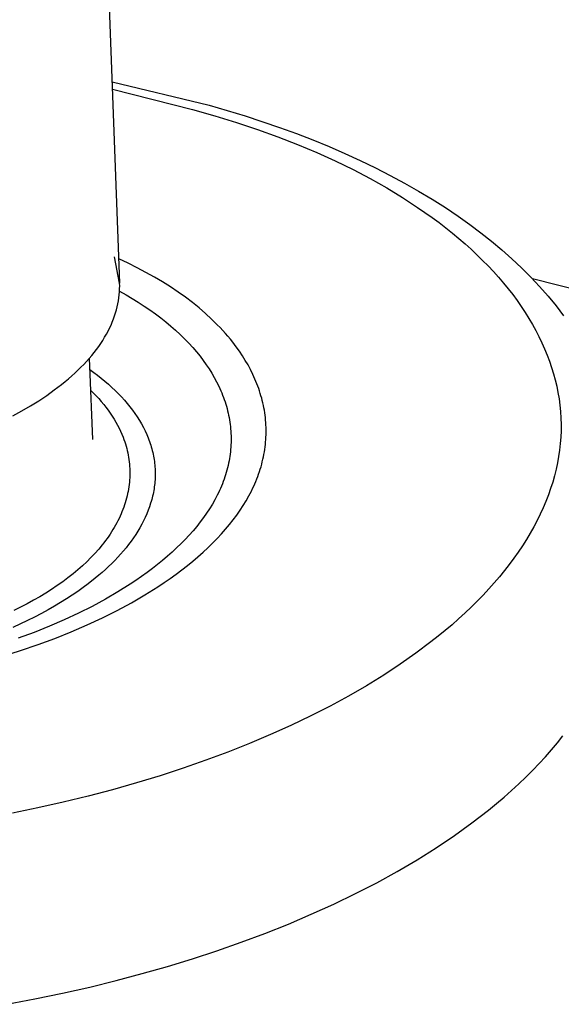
# Model space of a CAD drawing. Header units: millimetres. Extents: x 5929 to 8427, y 8701 to 10348.
# Tile 26 of 31: x 7875 to 7900, y 9914 to 9959. Entities that reach past the tile are written whole.
import ezdxf

# ---------------------------------------------------------------- set-up
doc = ezdxf.new("R2010")
doc.units = ezdxf.units.MM
doc.layers.add('Make2D$Visible$Curvas', color=7, linetype='Continuous')

msp = doc.modelspace()

# ---------------------------------------------------------------- linework, layer by layer
at = {"layer": 'Make2D$Visible$Curvas', "color": 250, "lineweight": -3, "true_color": 0x111111}
for p, q in [((7878.669, 9975.101), (7879.742, 9946.743)), ((7879.398, 9955.941), (7883.834, 9954.877)), ((7879.409, 9955.603), (7883.071, 9954.672)), ((7883.071, 9954.672), (7884.086, 9954.387)), ((7883.834, 9954.877), (7885.468, 9954.386)), ((7884.086, 9954.387), (7885.074, 9954.084)), ((7885.468, 9954.386), (7887.046, 9953.853)), ((7885.074, 9954.084), (7886.034, 9953.764)), ((7886.034, 9953.764), (7886.965, 9953.428)), ((7887.046, 9953.853), (7887.813, 9953.571)), ((7886.965, 9953.428), (7887.868, 9953.075)), ((7887.813, 9953.571), (7888.566, 9953.279)), ((7888.566, 9953.279), (7889.303, 9952.976)), ((7887.868, 9953.075), (7888.741, 9952.707)), ((7889.303, 9952.976), (7890.025, 9952.663)), ((7888.741, 9952.707), (7889.585, 9952.324)), ((7890.025, 9952.663), (7890.73, 9952.34)), ((7890.73, 9952.34), (7891.42, 9952.007)), ((7889.585, 9952.324), (7890.4, 9951.926)), ((7890.4, 9951.926), (7891.183, 9951.515)), ((7891.42, 9952.007), (7892.093, 9951.663)), ((7891.183, 9951.515), (7891.937, 9951.089)), ((7892.093, 9951.663), (7892.75, 9951.309)), ((7891.937, 9951.089), (7892.659, 9950.651)), ((7892.75, 9951.309), (7893.389, 9950.945)), ((7892.659, 9950.651), (7893.349, 9950.2)), ((7893.389, 9950.945), (7894.011, 9950.571)), ((7894.011, 9950.571), (7894.615, 9950.187)), ((7893.349, 9950.2), (7894.008, 9949.738)), ((7894.615, 9950.187), (7895.202, 9949.793)), ((7894.008, 9949.738), (7894.325, 9949.502)), ((7895.202, 9949.793), (7895.725, 9949.422)), ((7894.325, 9949.502), (7894.634, 9949.264)), ((7894.634, 9949.264), (7894.935, 9949.023)), ((7895.725, 9949.422), (7896.232, 9949.041)), ((7894.935, 9949.023), (7895.228, 9948.779)), ((7895.228, 9948.779), (7895.512, 9948.533)), ((7896.232, 9949.041), (7896.723, 9948.652)), ((7895.512, 9948.533), (7895.788, 9948.284)), ((7895.788, 9948.284), (7896.056, 9948.033)), ((7896.723, 9948.652), (7897.197, 9948.255)), ((7879.742, 9946.743), (7879.514, 9947.933)), ((7880.129, 9947.65), (7879.702, 9947.849)), ((7896.056, 9948.033), (7896.315, 9947.779)), ((7897.197, 9948.255), (7897.655, 9947.848)), ((7897.655, 9947.848), (7898.094, 9947.434)), ((7880.544, 9947.444), (7880.129, 9947.65)), ((7880.944, 9947.232), (7880.544, 9947.444)), ((7896.315, 9947.779), (7896.565, 9947.523)), ((7896.565, 9947.523), (7896.807, 9947.265)), ((7898.094, 9947.434), (7898.516, 9947.011)), ((7881.332, 9947.015), (7880.944, 9947.232)), ((7881.706, 9946.793), (7881.332, 9947.015)), ((7896.807, 9947.265), (7897.041, 9947.005)), ((7897.041, 9947.005), (7897.265, 9946.743)), ((7898.516, 9947.011), (7898.919, 9946.58)), ((7879.745, 9946.61), (7879.742, 9946.743)), ((7879.743, 9946.475), (7879.745, 9946.61)), ((7882.066, 9946.565), (7881.706, 9946.793)), ((7882.413, 9946.333), (7882.066, 9946.565)), ((7897.265, 9946.743), (7897.481, 9946.478)), ((7897.481, 9946.478), (7897.688, 9946.212)), ((7898.919, 9946.58), (7899.304, 9946.141)), ((7879.689, 9945.931), (7879.71, 9946.068)), ((7879.71, 9946.068), (7879.726, 9946.204)), ((7879.726, 9946.204), (7879.737, 9946.34)), ((7879.737, 9946.34), (7879.743, 9946.475)), ((7879.739, 9946.368), (7880.033, 9946.204)), ((7880.033, 9946.204), (7880.318, 9946.036)), ((7880.318, 9946.036), (7880.594, 9945.866)), ((7882.746, 9946.095), (7882.413, 9946.333)), ((7883.065, 9945.853), (7882.746, 9946.095)), ((7897.688, 9946.212), (7897.886, 9945.943)), ((7899.304, 9946.141), (7899.669, 9945.695)), ((7879.599, 9945.517), (7879.634, 9945.655)), ((7879.634, 9945.655), (7879.664, 9945.793)), ((7879.664, 9945.793), (7879.689, 9945.931)), ((7880.594, 9945.866), (7880.863, 9945.692)), ((7880.863, 9945.692), (7881.122, 9945.515)), ((7883.37, 9945.606), (7883.065, 9945.853)), ((7883.661, 9945.355), (7883.37, 9945.606)), ((7897.886, 9945.943), (7898.076, 9945.673)), ((7898.076, 9945.673), (7898.256, 9945.401)), ((7899.669, 9945.695), (7899.844, 9945.468)), ((7879.464, 9945.1), (7879.514, 9945.239)), ((7879.514, 9945.239), (7879.559, 9945.378)), ((7879.559, 9945.378), (7879.599, 9945.517)), ((7881.122, 9945.515), (7881.374, 9945.336)), ((7881.374, 9945.336), (7881.617, 9945.153)), ((7881.617, 9945.153), (7881.852, 9944.968)), ((7883.938, 9945.099), (7883.661, 9945.355)), ((7898.256, 9945.401), (7898.427, 9945.127)), ((7898.427, 9945.127), (7898.589, 9944.852)), ((7899.844, 9945.468), (7900.014, 9945.24)), ((7879.213, 9944.543), (7879.283, 9944.682)), ((7879.283, 9944.682), (7879.348, 9944.822)), ((7879.348, 9944.822), (7879.408, 9944.961)), ((7879.408, 9944.961), (7879.464, 9945.1)), ((7881.852, 9944.968), (7882.077, 9944.779)), ((7882.077, 9944.779), (7882.295, 9944.589)), ((7884.202, 9944.84), (7883.938, 9945.099)), ((7884.328, 9944.709), (7884.202, 9944.84)), ((7884.45, 9944.577), (7884.328, 9944.709)), ((7898.589, 9944.852), (7898.742, 9944.575)), ((7878.971, 9944.125), (7879.057, 9944.264)), ((7879.057, 9944.264), (7879.137, 9944.403)), ((7879.137, 9944.403), (7879.213, 9944.543)), ((7882.295, 9944.589), (7882.504, 9944.395)), ((7882.504, 9944.395), (7882.704, 9944.2)), ((7884.569, 9944.444), (7884.45, 9944.577)), ((7884.685, 9944.31), (7884.569, 9944.444)), ((7884.797, 9944.176), (7884.685, 9944.31)), ((7898.742, 9944.575), (7898.886, 9944.297)), ((7898.886, 9944.297), (7899.021, 9944.017)), ((7878.684, 9943.71), (7878.785, 9943.848)), ((7878.785, 9943.848), (7878.88, 9943.986)), ((7878.88, 9943.986), (7878.971, 9944.125)), ((7882.704, 9944.2), (7882.895, 9944.002)), ((7882.895, 9944.002), (7883.078, 9943.802)), ((7883.078, 9943.802), (7883.252, 9943.599)), ((7884.905, 9944.04), (7884.797, 9944.176)), ((7885.061, 9943.835), (7884.905, 9944.04)), ((7885.209, 9943.628), (7885.061, 9943.835)), ((7899.021, 9944.017), (7899.146, 9943.736)), ((7878.351, 9943.299), (7878.467, 9943.436)), ((7878.467, 9943.436), (7878.578, 9943.573)), ((7878.578, 9943.573), (7878.684, 9943.71)), ((7883.252, 9943.599), (7883.417, 9943.395)), ((7883.417, 9943.395), (7883.562, 9943.203)), ((7885.348, 9943.42), (7885.209, 9943.628)), ((7885.48, 9943.21), (7885.348, 9943.42)), ((7899.146, 9943.736), (7899.261, 9943.454)), ((7899.261, 9943.454), (7899.368, 9943.17)), ((7877.838, 9942.761), (7877.973, 9942.894)), ((7877.973, 9942.894), (7878.104, 9943.028)), ((7878.104, 9943.028), (7878.23, 9943.163)), ((7878.23, 9943.163), (7878.351, 9943.299)), ((7878.346, 9943.294), (7878.371, 9942.95)), ((7878.372, 9942.945), (7878.501, 9939.589)), ((7883.562, 9943.203), (7883.699, 9943.01)), ((7883.699, 9943.01), (7883.829, 9942.816)), ((7885.603, 9942.999), (7885.48, 9943.21)), ((7885.717, 9942.786), (7885.603, 9942.999)), ((7899.368, 9943.17), (7899.464, 9942.885)), ((7899.464, 9942.885), (7899.552, 9942.6)), ((7877.403, 9942.367), (7877.553, 9942.497)), ((7877.553, 9942.497), (7877.698, 9942.628)), ((7877.698, 9942.628), (7877.838, 9942.761)), ((7878.377, 9942.794), (7878.558, 9942.663)), ((7878.558, 9942.663), (7878.734, 9942.53)), ((7878.734, 9942.53), (7878.905, 9942.395)), ((7883.829, 9942.816), (7883.951, 9942.62)), ((7883.951, 9942.62), (7884.065, 9942.423)), ((7885.823, 9942.571), (7885.717, 9942.786)), ((7885.921, 9942.356), (7885.823, 9942.571)), ((7899.552, 9942.6), (7899.629, 9942.313)), ((7876.759, 9941.856), (7876.926, 9941.982)), ((7876.926, 9941.982), (7877.09, 9942.109)), ((7877.09, 9942.109), (7877.249, 9942.237)), ((7877.249, 9942.237), (7877.403, 9942.367)), ((7878.905, 9942.395), (7879.071, 9942.257)), ((7879.071, 9942.257), (7879.232, 9942.118)), ((7879.232, 9942.118), (7879.388, 9941.977)), ((7884.065, 9942.423), (7884.172, 9942.224)), ((7884.172, 9942.224), (7884.27, 9942.024)), ((7884.27, 9942.024), (7884.361, 9941.823)), ((7885.967, 9942.248), (7885.921, 9942.356)), ((7886.01, 9942.139), (7885.967, 9942.248)), ((7886.052, 9942.03), (7886.01, 9942.139)), ((7886.091, 9941.921), (7886.052, 9942.03)), ((7899.629, 9942.313), (7899.697, 9942.025)), ((7899.697, 9942.025), (7899.755, 9941.736)), ((7876.046, 9941.368), (7876.411, 9941.609)), ((7876.411, 9941.609), (7876.759, 9941.856)), ((7878.415, 9941.842), (7878.545, 9941.716)), ((7878.545, 9941.716), (7878.669, 9941.588)), ((7878.669, 9941.588), (7878.788, 9941.46)), ((7879.388, 9941.977), (7879.539, 9941.833)), ((7879.539, 9941.833), (7879.685, 9941.688)), ((7879.685, 9941.688), (7879.825, 9941.541)), ((7879.825, 9941.541), (7879.96, 9941.392)), ((7884.361, 9941.823), (7884.404, 9941.722)), ((7884.404, 9941.722), (7884.444, 9941.621)), ((7884.444, 9941.621), (7884.482, 9941.52)), ((7886.128, 9941.812), (7886.091, 9941.921)), ((7886.163, 9941.703), (7886.128, 9941.812)), ((7886.196, 9941.593), (7886.163, 9941.703)), ((7886.227, 9941.483), (7886.196, 9941.593)), ((7899.755, 9941.736), (7899.803, 9941.447)), ((7875.27, 9940.903), (7875.666, 9941.132)), ((7875.666, 9941.132), (7876.046, 9941.368)), ((7878.788, 9941.46), (7878.903, 9941.33)), ((7878.903, 9941.33), (7879.013, 9941.199)), ((7879.013, 9941.199), (7879.118, 9941.067)), ((7879.96, 9941.392), (7880.088, 9941.242)), ((7880.088, 9941.242), (7880.212, 9941.09)), ((7880.212, 9941.09), (7880.329, 9940.937)), ((7884.482, 9941.52), (7884.519, 9941.418)), ((7884.519, 9941.418), (7884.553, 9941.316)), ((7884.553, 9941.316), (7884.586, 9941.214)), ((7884.586, 9941.214), (7884.616, 9941.111)), ((7884.616, 9941.111), (7884.645, 9941.009)), ((7886.256, 9941.373), (7886.227, 9941.483)), ((7886.282, 9941.262), (7886.256, 9941.373)), ((7886.306, 9941.152), (7886.282, 9941.262)), ((7886.329, 9941.041), (7886.306, 9941.152)), ((7899.803, 9941.447), (7899.842, 9941.157)), ((7899.842, 9941.157), (7899.87, 9940.866)), ((7874.861, 9940.681), (7875.27, 9940.903)), ((7879.118, 9941.067), (7879.218, 9940.934)), ((7879.218, 9940.934), (7879.313, 9940.8)), ((7879.313, 9940.8), (7879.404, 9940.665)), ((7879.404, 9940.665), (7879.49, 9940.529)), ((7880.329, 9940.937), (7880.44, 9940.782)), ((7880.44, 9940.782), (7880.545, 9940.625)), ((7884.645, 9941.009), (7884.671, 9940.906)), ((7884.671, 9940.906), (7884.696, 9940.803)), ((7884.696, 9940.803), (7884.718, 9940.7)), ((7884.718, 9940.7), (7884.739, 9940.597)), ((7886.349, 9940.93), (7886.329, 9941.041)), ((7886.366, 9940.819), (7886.349, 9940.93)), ((7886.382, 9940.707), (7886.366, 9940.819)), ((7886.395, 9940.596), (7886.382, 9940.707)), ((7899.87, 9940.866), (7899.889, 9940.575)), ((7879.49, 9940.529), (7879.57, 9940.392)), ((7879.57, 9940.392), (7879.646, 9940.254)), ((7879.646, 9940.254), (7879.718, 9940.115)), ((7880.545, 9940.625), (7880.644, 9940.468)), ((7880.644, 9940.468), (7880.737, 9940.309)), ((7880.737, 9940.309), (7880.824, 9940.149)), ((7884.739, 9940.597), (7884.757, 9940.493)), ((7884.757, 9940.493), (7884.774, 9940.39)), ((7884.774, 9940.39), (7884.788, 9940.286)), ((7884.788, 9940.286), (7884.8, 9940.182)), ((7884.8, 9940.182), (7884.811, 9940.078)), ((7886.407, 9940.484), (7886.395, 9940.596)), ((7886.416, 9940.373), (7886.407, 9940.484)), ((7886.422, 9940.261), (7886.416, 9940.373)), ((7886.427, 9940.149), (7886.422, 9940.261)), ((7899.889, 9940.575), (7899.897, 9940.283)), ((7899.897, 9940.283), (7899.895, 9939.991)), ((7879.718, 9940.115), (7879.784, 9939.976)), ((7879.784, 9939.976), (7879.846, 9939.836)), ((7879.846, 9939.836), (7879.902, 9939.695)), ((7880.824, 9940.149), (7880.904, 9939.988)), ((7880.904, 9939.988), (7880.978, 9939.826)), ((7880.978, 9939.826), (7881.013, 9939.745)), ((7881.013, 9939.745), (7881.046, 9939.664)), ((7884.811, 9940.078), (7884.819, 9939.974)), ((7884.819, 9939.974), (7884.825, 9939.869)), ((7884.825, 9939.869), (7884.829, 9939.765)), ((7884.829, 9939.765), (7884.831, 9939.661)), ((7886.423, 9939.701), (7886.428, 9939.813)), ((7886.429, 9940.037), (7886.427, 9940.149)), ((7886.428, 9939.813), (7886.43, 9939.925)), ((7886.43, 9939.925), (7886.429, 9940.037)), ((7899.895, 9939.991), (7899.883, 9939.698)), ((7879.902, 9939.695), (7879.94, 9939.594)), ((7879.94, 9939.594), (7879.975, 9939.493)), ((7879.975, 9939.493), (7880.007, 9939.392)), ((7880.007, 9939.392), (7880.037, 9939.291)), ((7880.037, 9939.291), (7880.065, 9939.189)), ((7881.046, 9939.664), (7881.077, 9939.582)), ((7881.077, 9939.582), (7881.107, 9939.5)), ((7881.107, 9939.5), (7881.135, 9939.418)), ((7881.135, 9939.418), (7881.162, 9939.336)), ((7881.162, 9939.336), (7881.187, 9939.254)), ((7884.825, 9939.347), (7884.819, 9939.242)), ((7884.829, 9939.452), (7884.825, 9939.347)), ((7884.831, 9939.556), (7884.829, 9939.452)), ((7884.831, 9939.661), (7884.831, 9939.556)), ((7886.384, 9939.252), (7886.397, 9939.364)), ((7886.397, 9939.364), (7886.408, 9939.476)), ((7886.408, 9939.476), (7886.417, 9939.588)), ((7886.417, 9939.588), (7886.423, 9939.701)), ((7899.861, 9939.405), (7899.829, 9939.112)), ((7899.883, 9939.698), (7899.861, 9939.405)), ((7880.065, 9939.189), (7880.09, 9939.087)), ((7880.09, 9939.087), (7880.113, 9938.985)), ((7880.113, 9938.985), (7880.133, 9938.882)), ((7880.133, 9938.882), (7880.151, 9938.78)), ((7881.187, 9939.254), (7881.21, 9939.171)), ((7881.21, 9939.171), (7881.232, 9939.088)), ((7881.232, 9939.088), (7881.252, 9939.006)), ((7881.252, 9939.006), (7881.27, 9938.923)), ((7881.27, 9938.923), (7881.287, 9938.84)), ((7881.287, 9938.84), (7881.302, 9938.757)), ((7884.787, 9938.928), (7884.773, 9938.824)), ((7884.8, 9939.033), (7884.787, 9938.928)), ((7884.81, 9939.138), (7884.8, 9939.033)), ((7884.819, 9939.242), (7884.81, 9939.138)), ((7886.309, 9938.802), (7886.331, 9938.915)), ((7886.331, 9938.915), (7886.351, 9939.027)), ((7886.351, 9939.027), (7886.369, 9939.139)), ((7886.369, 9939.139), (7886.384, 9939.252)), ((7899.829, 9939.112), (7899.786, 9938.818)), ((7880.151, 9938.78), (7880.166, 9938.677)), ((7880.166, 9938.677), (7880.179, 9938.574)), ((7880.179, 9938.574), (7880.19, 9938.471)), ((7880.19, 9938.471), (7880.198, 9938.367)), ((7881.302, 9938.757), (7881.315, 9938.674)), ((7881.315, 9938.674), (7881.327, 9938.59)), ((7881.327, 9938.59), (7881.338, 9938.507)), ((7881.338, 9938.507), (7881.346, 9938.424)), ((7881.346, 9938.424), (7881.353, 9938.341)), ((7884.693, 9938.405), (7884.668, 9938.3)), ((7884.716, 9938.509), (7884.693, 9938.405)), ((7884.737, 9938.614), (7884.716, 9938.509)), ((7884.756, 9938.719), (7884.737, 9938.614)), ((7884.773, 9938.824), (7884.756, 9938.719)), ((7886.197, 9938.353), (7886.228, 9938.465)), ((7886.228, 9938.465), (7886.257, 9938.578)), ((7886.257, 9938.578), (7886.284, 9938.69)), ((7886.284, 9938.69), (7886.309, 9938.802)), ((7899.733, 9938.525), (7899.67, 9938.232)), ((7899.786, 9938.818), (7899.733, 9938.525)), ((7880.198, 9938.367), (7880.204, 9938.264)), ((7880.206, 9937.953), (7880.202, 9937.849)), ((7880.204, 9938.264), (7880.207, 9938.16)), ((7880.208, 9938.057), (7880.206, 9937.953)), ((7880.207, 9938.16), (7880.208, 9938.057)), ((7881.353, 9938.341), (7881.359, 9938.257)), ((7881.359, 9938.257), (7881.362, 9938.174)), ((7881.362, 9938.174), (7881.364, 9938.091)), ((7881.364, 9938.091), (7881.365, 9938.007)), ((7881.365, 9938.007), (7881.364, 9937.924)), ((7884.58, 9937.986), (7884.547, 9937.882)), ((7884.612, 9938.091), (7884.58, 9937.986)), ((7884.641, 9938.195), (7884.612, 9938.091)), ((7884.668, 9938.3), (7884.641, 9938.195)), ((7886.049, 9937.906), (7886.089, 9938.017)), ((7886.089, 9938.017), (7886.128, 9938.129)), ((7886.128, 9938.129), (7886.163, 9938.241)), ((7886.163, 9938.241), (7886.197, 9938.353)), ((7899.597, 9937.938), (7899.513, 9937.645)), ((7899.67, 9938.232), (7899.597, 9937.938)), ((7880.175, 9937.537), (7880.161, 9937.433)), ((7880.187, 9937.641), (7880.175, 9937.537)), ((7880.196, 9937.745), (7880.187, 9937.641)), ((7880.202, 9937.849), (7880.196, 9937.745)), ((7881.334, 9937.508), (7881.324, 9937.425)), ((7881.343, 9937.591), (7881.334, 9937.508)), ((7881.351, 9937.674), (7881.343, 9937.591)), ((7881.357, 9937.757), (7881.351, 9937.674)), ((7881.361, 9937.841), (7881.357, 9937.757)), ((7881.364, 9937.924), (7881.361, 9937.841)), ((7884.433, 9937.569), (7884.391, 9937.466)), ((7884.473, 9937.674), (7884.433, 9937.569)), ((7884.511, 9937.778), (7884.473, 9937.674)), ((7884.547, 9937.882), (7884.511, 9937.778)), ((7885.864, 9937.46), (7885.914, 9937.571)), ((7885.914, 9937.571), (7885.961, 9937.682)), ((7885.961, 9937.682), (7886.006, 9937.794)), ((7886.006, 9937.794), (7886.049, 9937.906)), ((7899.513, 9937.645), (7899.42, 9937.352)), ((7880.106, 9937.121), (7880.082, 9937.018)), ((7880.127, 9937.225), (7880.106, 9937.121)), ((7880.145, 9937.329), (7880.127, 9937.225)), ((7880.161, 9937.433), (7880.145, 9937.329)), ((7881.266, 9937.094), (7881.247, 9937.012)), ((7881.282, 9937.177), (7881.266, 9937.094)), ((7881.298, 9937.259), (7881.282, 9937.177)), ((7881.312, 9937.342), (7881.298, 9937.259)), ((7881.324, 9937.425), (7881.312, 9937.342)), ((7884.2, 9937.051), (7884.092, 9936.845)), ((7884.251, 9937.154), (7884.2, 9937.051)), ((7884.3, 9937.258), (7884.251, 9937.154)), ((7884.346, 9937.362), (7884.3, 9937.258)), ((7884.391, 9937.466), (7884.346, 9937.362)), ((7885.641, 9937.016), (7885.757, 9937.238)), ((7885.757, 9937.238), (7885.812, 9937.349)), ((7885.812, 9937.349), (7885.864, 9937.46)), ((7899.316, 9937.06), (7899.203, 9936.768)), ((7899.42, 9937.352), (7899.316, 9937.06)), ((7879.964, 9936.603), (7879.928, 9936.5)), ((7879.997, 9936.707), (7879.964, 9936.603)), ((7880.028, 9936.81), (7879.997, 9936.707)), ((7880.056, 9936.914), (7880.028, 9936.81)), ((7880.082, 9937.018), (7880.056, 9936.914)), ((7881.158, 9936.684), (7881.105, 9936.521)), ((7881.183, 9936.766), (7881.158, 9936.684)), ((7881.206, 9936.848), (7881.183, 9936.766)), ((7881.227, 9936.93), (7881.206, 9936.848)), ((7881.247, 9937.012), (7881.227, 9936.93)), ((7883.975, 9936.639), (7883.849, 9936.434)), ((7884.092, 9936.845), (7883.975, 9936.639)), ((7885.382, 9936.576), (7885.516, 9936.796)), ((7885.516, 9936.796), (7885.641, 9937.016)), ((7899.203, 9936.768), (7899.08, 9936.476)), ((7879.806, 9936.191), (7879.761, 9936.088)), ((7879.849, 9936.294), (7879.806, 9936.191)), ((7879.89, 9936.397), (7879.849, 9936.294)), ((7879.928, 9936.5), (7879.89, 9936.397)), ((7880.98, 9936.198), (7880.91, 9936.038)), ((7881.046, 9936.359), (7880.98, 9936.198)), ((7881.105, 9936.521), (7881.046, 9936.359)), ((7883.715, 9936.231), (7883.572, 9936.028)), ((7883.849, 9936.434), (7883.715, 9936.231)), ((7884.924, 9935.923), (7885.086, 9936.14)), ((7885.086, 9936.14), (7885.238, 9936.358)), ((7885.238, 9936.358), (7885.382, 9936.576)), ((7898.947, 9936.185), (7898.804, 9935.894)), ((7899.08, 9936.476), (7898.947, 9936.185)), ((7879.554, 9935.68), (7879.497, 9935.579)), ((7879.61, 9935.782), (7879.554, 9935.68)), ((7879.662, 9935.884), (7879.61, 9935.782)), ((7879.713, 9935.986), (7879.662, 9935.884)), ((7879.761, 9936.088), (7879.713, 9935.986)), ((7880.751, 9935.72), (7880.664, 9935.564)), ((7880.833, 9935.878), (7880.751, 9935.72)), ((7880.91, 9936.038), (7880.833, 9935.878)), ((7883.421, 9935.826), (7883.262, 9935.625)), ((7883.572, 9936.028), (7883.421, 9935.826)), ((7884.574, 9935.494), (7884.753, 9935.708)), ((7884.753, 9935.708), (7884.924, 9935.923)), ((7898.804, 9935.894), (7898.651, 9935.605)), ((7879.309, 9935.276), (7879.242, 9935.176)), ((7879.374, 9935.377), (7879.309, 9935.276)), ((7879.437, 9935.478), (7879.374, 9935.377)), ((7879.497, 9935.579), (7879.437, 9935.478)), ((7880.474, 9935.254), (7880.371, 9935.101)), ((7880.571, 9935.408), (7880.474, 9935.254)), ((7880.664, 9935.564), (7880.571, 9935.408)), ((7883.095, 9935.426), (7882.919, 9935.228)), ((7883.262, 9935.625), (7883.095, 9935.426)), ((7884.189, 9935.07), (7884.386, 9935.281)), ((7884.386, 9935.281), (7884.574, 9935.494)), ((7898.489, 9935.316), (7898.317, 9935.028)), ((7898.651, 9935.605), (7898.489, 9935.316)), ((7879.025, 9934.878), (7878.948, 9934.779)), ((7879.1, 9934.977), (7879.025, 9934.878)), ((7879.172, 9935.076), (7879.1, 9934.977)), ((7879.242, 9935.176), (7879.172, 9935.076)), ((7880.15, 9934.799), (7880.033, 9934.65)), ((7880.263, 9934.949), (7880.15, 9934.799)), ((7880.371, 9935.101), (7880.263, 9934.949)), ((7882.544, 9934.836), (7882.345, 9934.642)), ((7882.736, 9935.031), (7882.544, 9934.836)), ((7882.919, 9935.228), (7882.736, 9935.031)), ((7883.771, 9934.652), (7883.984, 9934.86)), ((7883.984, 9934.86), (7884.189, 9935.07)), ((7898.317, 9935.028), (7898.135, 9934.74)), ((7878.615, 9934.389), (7878.434, 9934.197)), ((7878.787, 9934.583), (7878.615, 9934.389)), ((7878.948, 9934.779), (7878.787, 9934.583)), ((7879.785, 9934.358), (7879.654, 9934.214)), ((7879.911, 9934.503), (7879.785, 9934.358)), ((7880.033, 9934.65), (7879.911, 9934.503)), ((7882.138, 9934.45), (7881.924, 9934.259)), ((7882.345, 9934.642), (7882.138, 9934.45)), ((7883.319, 9934.241), (7883.549, 9934.446)), ((7883.549, 9934.446), (7883.771, 9934.652)), ((7897.944, 9934.454), (7897.743, 9934.169)), ((7898.135, 9934.74), (7897.944, 9934.454)), ((7878.243, 9934.007), (7878.043, 9933.819)), ((7878.434, 9934.197), (7878.243, 9934.007)), ((7879.38, 9933.932), (7879.238, 9933.794)), ((7879.519, 9934.072), (7879.38, 9933.932)), ((7879.654, 9934.214), (7879.519, 9934.072)), ((7881.472, 9933.883), (7881.236, 9933.698)), ((7881.702, 9934.07), (7881.472, 9933.883)), ((7881.924, 9934.259), (7881.702, 9934.07)), ((7882.835, 9933.838), (7883.081, 9934.039)), ((7883.081, 9934.039), (7883.319, 9934.241)), ((7897.532, 9933.886), (7897.312, 9933.603)), ((7897.743, 9934.169), (7897.532, 9933.886)), ((7877.613, 9933.451), (7877.383, 9933.27)), ((7877.833, 9933.634), (7877.613, 9933.451)), ((7878.043, 9933.819), (7877.833, 9933.634)), ((7878.941, 9933.522), (7878.787, 9933.389)), ((7879.091, 9933.657), (7878.941, 9933.522)), ((7879.238, 9933.794), (7879.091, 9933.657)), ((7880.992, 9933.515), (7880.741, 9933.334)), ((7881.236, 9933.698), (7880.992, 9933.515)), ((7882.051, 9933.249), (7882.32, 9933.443)), ((7882.32, 9933.443), (7882.582, 9933.639)), ((7882.582, 9933.639), (7882.835, 9933.838)), ((7897.312, 9933.603), (7897.083, 9933.322)), ((7877.144, 9933.093), (7876.895, 9932.918)), ((7877.383, 9933.27), (7877.144, 9933.093)), ((7878.306, 9933.002), (7878.074, 9932.829)), ((7878.63, 9933.258), (7878.306, 9933.002)), ((7878.787, 9933.389), (7878.63, 9933.258)), ((7880.483, 9933.155), (7880.217, 9932.978)), ((7880.741, 9933.334), (7880.483, 9933.155)), ((7881.49, 9932.867), (7881.774, 9933.056)), ((7881.774, 9933.056), (7882.051, 9933.249)), ((7896.845, 9933.042), (7896.597, 9932.764)), ((7897.083, 9933.322), (7896.845, 9933.042)), ((7876.37, 9932.576), (7876.094, 9932.41)), ((7876.637, 9932.745), (7876.37, 9932.576)), ((7876.895, 9932.918), (7876.637, 9932.745)), ((7877.833, 9932.656), (7877.581, 9932.485)), ((7878.074, 9932.829), (7877.833, 9932.656)), ((7879.667, 9932.632), (7879.09, 9932.296)), ((7880.217, 9932.978), (7879.667, 9932.632)), ((7880.899, 9932.495), (7881.49, 9932.867)), ((7896.597, 9932.764), (7896.34, 9932.488)), ((7875.517, 9932.087), (7875.216, 9931.93)), ((7875.809, 9932.247), (7875.517, 9932.087)), ((7876.094, 9932.41), (7875.809, 9932.247)), ((7877.048, 9932.145), (7876.766, 9931.977)), ((7877.319, 9932.314), (7877.048, 9932.145)), ((7877.581, 9932.485), (7877.319, 9932.314)), ((7879.09, 9932.296), (7878.487, 9931.97)), ((7879.634, 9931.784), (7880.28, 9932.134)), ((7880.28, 9932.134), (7880.899, 9932.495)), ((7896.073, 9932.213), (7895.798, 9931.94)), ((7896.34, 9932.488), (7896.073, 9932.213)), ((7875.216, 9931.93), (7874.907, 9931.776)), ((7876.173, 9931.647), (7875.862, 9931.484)), ((7876.475, 9931.811), (7876.173, 9931.647)), ((7876.766, 9931.977), (7876.475, 9931.811)), ((7877.86, 9931.655), (7877.208, 9931.352)), ((7878.487, 9931.97), (7877.86, 9931.655)), ((7878.96, 9931.446), (7879.634, 9931.784)), ((7895.513, 9931.669), (7895.219, 9931.399)), ((7895.798, 9931.94), (7895.513, 9931.669)), ((7875.541, 9931.324), (7874.869, 9931.012)), ((7875.862, 9931.484), (7875.541, 9931.324)), ((7877.208, 9931.352), (7876.533, 9931.061)), ((7878.261, 9931.12), (7878.96, 9931.446)), ((7895.219, 9931.399), (7894.917, 9931.132)), ((7875.835, 9930.783), (7875.116, 9930.519)), ((7876.533, 9931.061), (7875.835, 9930.783)), ((7876.788, 9930.509), (7877.536, 9930.808)), ((7877.536, 9930.808), (7878.261, 9931.12)), ((7894.605, 9930.867), (7894.284, 9930.604)), ((7894.917, 9931.132), (7894.605, 9930.867)), ((7876.016, 9930.225), (7876.788, 9930.509)), ((7893.955, 9930.343), (7893.27, 9929.829)), ((7894.284, 9930.604), (7893.955, 9930.343)), ((7874.41, 9929.7), (7875.223, 9929.956)), ((7875.223, 9929.956), (7876.016, 9930.225)), ((7893.27, 9929.829), (7892.55, 9929.324)), ((7892.55, 9929.324), (7891.797, 9928.83)), ((7891.797, 9928.83), (7891.012, 9928.347)), ((7891.012, 9928.347), (7890.195, 9927.875)), ((7890.195, 9927.875), (7889.347, 9927.416)), ((7889.347, 9927.416), (7888.471, 9926.968)), ((7888.471, 9926.968), (7887.565, 9926.534)), ((7887.565, 9926.534), (7886.632, 9926.113)), ((7886.632, 9926.113), (7885.673, 9925.707)), ((7899.731, 9925.733), (7899.984, 9926.05)), ((7885.673, 9925.707), (7884.688, 9925.315)), ((7899.189, 9925.103), (7899.465, 9925.417)), ((7899.465, 9925.417), (7899.731, 9925.733)), ((7883.678, 9924.938), (7882.645, 9924.576)), ((7884.688, 9925.315), (7883.678, 9924.938)), ((7898.901, 9924.79), (7899.189, 9925.103)), ((7882.645, 9924.576), (7881.589, 9924.231)), ((7898.293, 9924.17), (7898.602, 9924.479)), ((7898.602, 9924.479), (7898.901, 9924.79)), ((7881.589, 9924.231), (7880.512, 9923.902)), ((7897.972, 9923.863), (7898.293, 9924.17)), ((7879.415, 9923.59), (7878.298, 9923.296)), ((7880.512, 9923.902), (7879.415, 9923.59)), ((7897.298, 9923.256), (7897.64, 9923.559)), ((7897.64, 9923.559), (7897.972, 9923.863)), ((7878.298, 9923.296), (7877.163, 9923.02)), ((7896.945, 9922.957), (7897.298, 9923.256)), ((7876.012, 9922.762), (7874.845, 9922.522)), ((7877.163, 9923.02), (7876.012, 9922.762)), ((7896.208, 9922.365), (7896.582, 9922.659)), ((7896.582, 9922.659), (7896.945, 9922.957)), ((7895.825, 9922.073), (7896.208, 9922.365)), ((7895.029, 9921.5), (7895.825, 9922.073)), ((7894.194, 9920.939), (7895.029, 9921.5)), ((7893.324, 9920.393), (7894.194, 9920.939)), ((7892.419, 9919.861), (7893.324, 9920.393)), ((7891.481, 9919.345), (7892.419, 9919.861)), ((7890.513, 9918.846), (7891.481, 9919.345)), ((7889.517, 9918.365), (7890.513, 9918.846)), ((7888.494, 9917.901), (7889.517, 9918.365)), ((7887.447, 9917.455), (7888.494, 9917.901)), ((7886.378, 9917.029), (7887.447, 9917.455)), ((7885.29, 9916.622), (7886.378, 9917.029)), ((7884.184, 9916.235), (7885.29, 9916.622)), ((7883.063, 9915.868), (7884.184, 9916.235)), ((7880.775, 9915.191), (7881.929, 9915.52)), ((7881.929, 9915.52), (7883.063, 9915.868)), ((7879.591, 9914.876), (7880.775, 9915.191)), ((7877.14, 9914.296), (7878.379, 9914.578)), ((7878.379, 9914.578), (7879.591, 9914.876)), ((7875.876, 9914.033), (7877.14, 9914.296)), ((7874.588, 9913.789), (7875.876, 9914.033))]:
    msp.add_line(p, q, dxfattribs=at)
at = {"layer": 'Make2D$Visible$Curvas', "color": 29, "lineweight": -3, "true_color": 0x4d342b}
msp.add_line((7903.615, 9945.654), (7898.595, 9946.932), dxfattribs=at)

doc.saveas('drawing.dxf')
